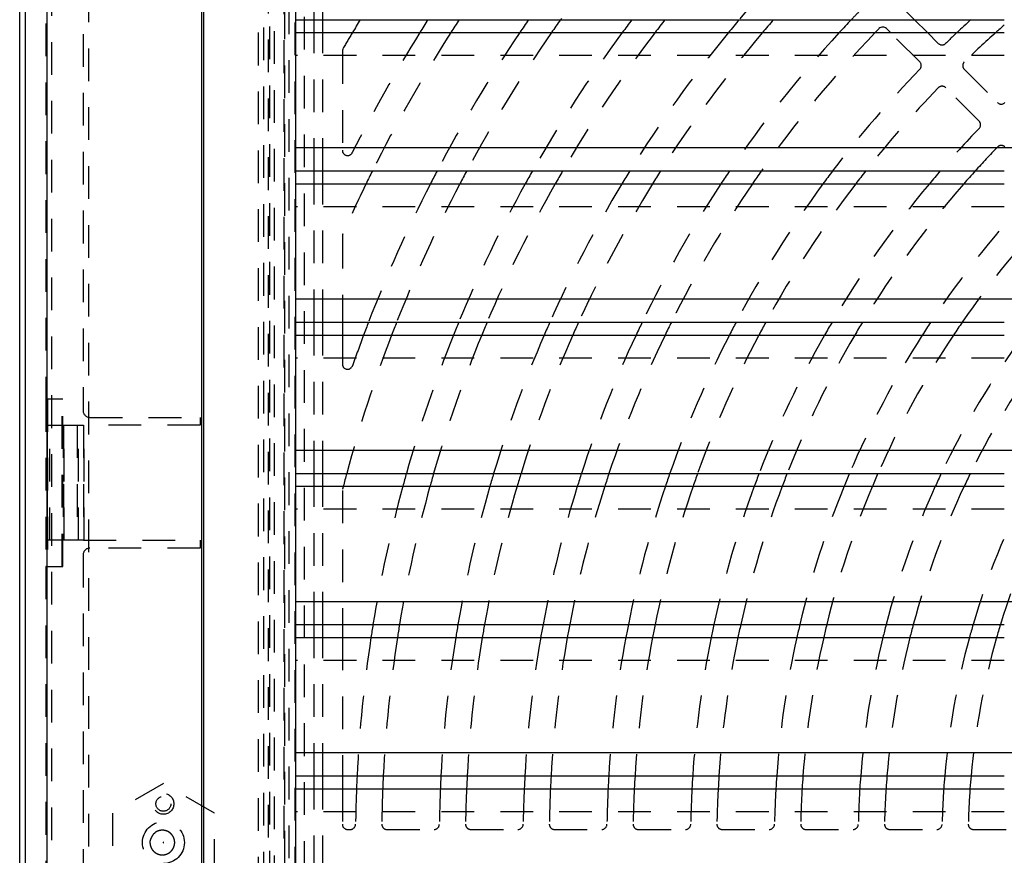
# Model space of a CAD drawing. Extents: x 1.5 to 27.9, y 0.7 to 20.5.
# Tile 5 of 34: x 1.5 to 5.2, y 7.5 to 10.7. Entities that reach past the tile are written whole.
import ezdxf

# ---------------------------------------------------------------- set-up
doc = ezdxf.new("R2010")
doc.units = 0
doc.linetypes.add('HIDDEN', pattern=[0.1875, 0.125, -0.0625])
doc.layers.add('ACSRY', color=30, linetype='CONTINUOUS')

# ---------------------------------------------------------------- blocks, each defined once
blk = doc.blocks.new('*E2')
at = {"layer": 'ACSRY', "color": 30, "linetype": 'HIDDEN'}
blk.add_circle((0, 0), 1, dxfattribs=at)

msp = doc.modelspace()

# ---------------------------------------------------------------- linework, layer by layer
at = {"layer": 'ACSRY', "color": 30, "linetype": 'HIDDEN'}
for p, q in [((2.4291, 1.7978), (2.4291, 13.396)), ((2.4112, 1.8157), (2.4112, 13.3781)), ((2.3689, 2.0171), (2.3689, 13.1767)), ((1.5773, 13.1311), (1.5773, 2.0626)), ((2.3892, 2.0369), (2.3892, 13.1569)), ((2.4048, 13.1407), (2.4048, 2.053)), ((2.4647, 13.1378), (2.4647, 2.056)), ((2.5079, 2.056), (2.5079, 13.1378)), ((1.7192, 13.1069), (1.7192, 2.0869)), ((2.5438, 2.0775), (2.5438, 13.1163)), ((2.4688, 2.117), (2.4688, 13.0768)), ((2.4837, 13.0619), (2.4837, 2.1319)), ((2.1594, 3.0293), (2.1594, 12.1645)), ((2.5812, 10.7417), (2.5812, 11.2704)), ((2.6136, 10.7417), (2.6136, 11.2704)), ((1.5563, 11.1769), (1.5563, 9.2919)), ((1.6987, 10.9119), (1.6987, 9.2469)), ((2.5112, 10.7417), (2.5112, 10.8294)), ((4.8378, 10.7785), (4.8746, 10.7417)), ((2.5812, 10.1637), (2.5812, 10.6924)), ((2.6136, 10.1637), (2.6136, 10.6924)), ((4.8944, 10.5805), (4.7825, 10.6924)), ((4.9239, 10.6924), (4.9651, 10.6512)), ((2.6887, 10.6209), (2.6887, 10.2425)), ((5.2172, 10.6047), (2.5112, 10.6047)), ((5.0641, 10.5522), (5.1914, 10.4249)), ((5.1207, 10.3542), (4.9934, 10.4815)), ((2.5112, 10.1637), (2.5112, 10.2514)), ((2.5812, 9.5857), (2.5812, 10.1144)), ((2.6136, 9.5857), (2.6136, 10.1144)), ((5.2172, 10.0267), (2.5112, 10.0267)), ((2.6887, 9.9153), (2.6887, 9.5857)), ((2.5112, 9.5857), (2.5112, 9.6734)), ((2.5812, 9.0077), (2.5812, 9.5364)), ((2.6136, 9.0077), (2.6136, 9.5364)), ((2.6887, 9.5364), (2.6887, 9.4258)), ((5.2172, 9.4487), (2.5112, 9.4487)), ((1.5563, 9.2919), (1.5625, 9.2919)), ((1.5563, 9.2919), (1.5563, 8.6519)), ((1.6183, 9.2919), (1.5625, 9.2919)), ((1.5625, 9.2919), (1.5625, 8.6519)), ((1.6212, 9.2919), (1.6183, 9.2919)), ((1.6183, 8.6519), (1.6183, 9.2919)), ((1.6212, 8.6519), (1.6212, 9.2919)), ((1.7237, 9.2219), (2.1457, 9.2219)), ((2.1457, 9.2219), (2.1457, 9.1919)), ((1.5617, 9.1919), (1.6255, 9.1919)), ((1.5617, 9.1919), (1.5617, 8.7519)), ((1.5717, 8.7519), (1.5717, 9.1919)), ((1.6217, 9.1919), (1.6217, 8.7519)), ((1.6237, 9.1919), (1.6237, 8.7519)), ((1.6255, 9.1919), (1.6758, 9.1919)), ((1.6255, 8.7519), (1.6255, 9.1919)), ((1.6758, 9.1919), (1.6805, 9.1919)), ((1.6758, 9.1919), (1.6758, 8.7519)), ((1.6805, 9.1919), (1.7002, 9.1919)), ((1.6805, 8.7519), (1.6805, 9.1919)), ((2.1457, 9.1919), (1.7002, 9.1919)), ((1.7002, 9.1919), (1.7002, 8.7519)), ((1.7023, 8.7519), (1.7023, 9.1919)), ((2.5112, 9.0077), (2.5112, 9.0954)), ((2.5812, 8.4297), (2.5812, 8.9584)), ((2.6136, 8.4297), (2.6136, 8.9584)), ((2.6887, 8.9424), (2.6887, 8.4297)), ((5.2172, 8.8707), (2.5112, 8.8707)), ((1.6255, 8.7519), (1.5617, 8.7519)), ((1.6758, 8.7519), (1.6255, 8.7519)), ((1.6805, 8.7519), (1.6758, 8.7519)), ((1.7002, 8.7519), (1.6805, 8.7519)), ((1.7002, 8.7519), (2.1457, 8.7519)), ((2.1457, 8.7519), (2.1457, 8.7219)), ((1.6987, 8.6969), (1.6987, 6.4969)), ((2.1457, 8.7219), (1.7237, 8.7219)), ((1.5625, 8.6519), (1.5563, 8.6519)), ((1.5563, 8.6519), (1.5563, 6.5419)), ((1.5625, 8.6519), (1.6183, 8.6519)), ((1.6183, 8.6519), (1.6212, 8.6519)), ((2.5112, 8.4297), (2.5112, 8.5174)), ((2.5812, 7.8517), (2.5812, 8.3804)), ((2.6136, 7.8517), (2.6136, 8.3804)), ((2.6887, 8.3804), (2.6887, 7.8517)), ((5.2172, 8.2927), (2.5112, 8.2927)), ((2.5112, 7.8517), (2.5112, 7.9394)), ((2.0052, 7.822), (1.8102, 7.7095)), ((2.2002, 7.7095), (2.0052, 7.822)), ((2.5812, 7.2737), (2.5812, 7.8024)), ((2.6136, 7.2737), (2.6136, 7.8024)), ((2.6887, 7.8024), (2.6887, 7.6669)), ((5.2172, 7.7147), (2.5112, 7.7147)), ((1.8102, 7.7095), (1.8102, 7.4843)), ((2.2002, 7.4843), (2.2002, 7.7095)), ((2.7087, 7.6469), (2.7192, 7.6469)), ((2.8592, 7.6469), (3.0392, 7.6469)), ((3.1792, 7.6469), (3.3592, 7.6469)), ((3.4992, 7.6469), (3.6793, 7.6469)), ((3.8193, 7.6469), (3.9993, 7.6469)), ((4.1393, 7.6469), (4.3194, 7.6469)), ((4.4594, 7.6469), (4.6394, 7.6469)), ((4.7795, 7.6469), (4.9595, 7.6469)), ((5.0995, 7.6469), (5.2796, 7.6469))]:
    msp.add_line(p, q, dxfattribs=at)
at = {"layer": 'ACSRY', "color": 30, "linetype": 'CONTINUOUS'}
for p, q in [((2.1525, 1.8062), (2.1525, 13.3876)), ((2.1577, 13.3876), (2.1577, 1.8062)), ((1.4562, 2.0414), (1.4562, 13.1524)), ((1.4779, 2.0631), (1.4779, 13.1307)), ((1.5599, 13.1307), (1.5599, 2.0631)), ((2.5112, 10.2514), (2.5112, 10.7417)), ((2.5112, 10.7417), (5.2172, 10.7417)), ((2.5812, 10.6924), (2.5812, 10.7417)), ((2.6136, 10.6924), (2.6136, 10.7417)), ((4.8746, 10.7417), (4.9239, 10.6924)), ((2.5112, 10.6924), (5.2172, 10.6924)), ((4.7825, 10.6924), (4.7671, 10.7078)), ((13.3862, 10.2514), (2.5112, 10.2514)), ((2.5112, 9.6734), (2.5112, 10.1637)), ((2.5112, 10.1637), (5.2172, 10.1637)), ((2.5812, 10.1144), (2.5812, 10.1637)), ((2.6136, 10.1144), (2.6136, 10.1637)), ((2.5112, 10.1144), (5.2172, 10.1144)), ((13.3862, 9.6734), (2.5112, 9.6734)), ((2.5112, 9.0954), (2.5112, 9.5857)), ((2.5112, 9.5857), (5.2172, 9.5857)), ((2.5812, 9.5364), (2.5812, 9.5857)), ((2.6136, 9.5364), (2.6136, 9.5857)), ((2.6887, 9.5857), (2.6887, 9.5364)), ((2.5112, 9.5364), (5.2172, 9.5364)), ((13.3862, 9.0954), (2.5112, 9.0954)), ((2.5112, 8.5174), (2.5112, 9.0077)), ((2.5112, 9.0077), (5.2172, 9.0077)), ((2.5812, 8.9584), (2.5812, 9.0077)), ((2.6136, 8.9584), (2.6136, 9.0077)), ((2.5112, 8.9584), (5.2172, 8.9584)), ((13.3862, 8.5174), (2.5112, 8.5174)), ((2.5112, 7.9394), (2.5112, 8.4297)), ((2.5112, 8.4297), (5.2172, 8.4297)), ((2.5812, 8.3804), (2.5812, 8.4297)), ((2.6136, 8.3804), (2.6136, 8.4297)), ((2.6887, 8.4297), (2.6887, 8.3804)), ((2.5112, 8.3804), (5.2172, 8.3804)), ((13.3862, 7.9394), (2.5112, 7.9394)), ((2.5112, 7.3614), (2.5112, 7.8517)), ((2.5112, 7.8517), (5.2172, 7.8517)), ((2.5812, 7.8024), (2.5812, 7.8517)), ((2.6136, 7.8024), (2.6136, 7.8517)), ((2.6887, 7.8517), (2.6887, 7.8024)), ((2.5112, 7.8024), (5.2172, 7.8024))]:
    msp.add_line(p, q, dxfattribs=at)
at = {"layer": 'ACSRY', "color": 30, "linetype": 'HIDDEN'}
for points in [[(1.9676, 7.6302), (1.9722, 7.6341, -0.030155), (1.9771, 7.6374, -0.029622), (1.9823, 7.6401, -0.031496), (1.9879, 7.6421, -0.033063), (1.9943, 7.6434, -0.032464), (2.001, 7.6439, -0.035755), (2.0081, 7.6434, -0.03719), (2.0152, 7.6418, -0.038334), (2.022, 7.639, -0.038531), (2.0284, 7.6353, -0.038977), (2.034, 7.6305, -0.038925), (2.0388, 7.6251, -0.037839), (2.0426, 7.6193, -0.037238), (2.0454, 7.6131, -0.035417), (2.0472, 7.607, -0.034159), (2.0481, 7.6011, -0.030455), (2.0483, 7.5954, -0.031759), (2.0477, 7.5896, -0.032422), (2.0463, 7.5836, -0.031093), (2.0441, 7.5774, -0.034906), (2.0407, 7.5714, -0.03653), (2.0364, 7.5657, -0.037886), (2.0312, 7.5607, -0.038171), (2.0251, 7.5564, -0.039008), (2.0185, 7.5532, -0.039026), (2.0115, 7.551, -0.038252), (2.0044, 7.55, -0.037809), (1.9975, 7.55, -0.036396), (1.9909, 7.5509, -0.035038), (1.9849, 7.5527, -0.030901), (1.9794, 7.555, -0.033129), (1.9742, 7.5582, -0.035253), (1.9691, 7.5623, -0.03184), (1.9643, 7.5673, -0.033675), (1.9604, 7.5729, -0.038012), (1.9573, 7.5791, -0.042727), (1.9554, 7.5857, -0.033887), (1.9541, 7.5921, -0.012378), (1.9533, 7.5981, -0.045103), (1.9546, 7.6056, -0.083713), (1.9595, 7.6164, -0.040117), (1.9676, 7.6302, -0.019479)], [(2.0045, 7.5975), (2.0046, 7.5975, -0.030343), (2.0047, 7.5976, -0.031432), (2.0048, 7.5977, -0.033167), (2.0049, 7.5977, -0.03261), (2.005, 7.5977, -0.031798), (2.0051, 7.5978, -0.035299), (2.0053, 7.5977, -0.036552), (2.0054, 7.5977, -0.038034), (2.0055, 7.5977, -0.038444), (2.0056, 7.5976, -0.039118), (2.0058, 7.5975, -0.039046), (2.0058, 7.5974, -0.038121), (2.0059, 7.5973, -0.037753), (2.006, 7.5972, -0.036307), (2.006, 7.5971, -0.034681), (2.0061, 7.597, -0.030842), (2.0061, 7.5969, -0.0322), (2.0061, 7.5968, -0.031742), (2.006, 7.5967, -0.030399), (2.006, 7.5966, -0.034163), (2.006, 7.5965, -0.035529), (2.0059, 7.5963, -0.03728), (2.0058, 7.5962, -0.037878), (2.0057, 7.5962, -0.039019), (2.0056, 7.5961, -0.039059), (2.0054, 7.596, -0.038448), (2.0053, 7.596, -0.038441), (2.0052, 7.596, -0.037729), (2.0051, 7.596, -0.035609), (2.0049, 7.596, -0.030802), (2.0048, 7.5961, -0.033878), (2.0047, 7.5961, -0.035175), (2.0046, 7.5962, -0.030912), (2.0045, 7.5963, -0.033169), (2.0045, 7.5964, -0.037996), (2.0044, 7.5965, -0.043232), (2.0044, 7.5966, -0.03368), (2.0043, 7.5967, -0.011519), (2.0043, 7.5968, -0.045356), (2.0043, 7.597, -0.085081), (2.0044, 7.5972, -0.039885), (2.0045, 7.5975, -0.019351)]]:
    msp.add_lwpolyline(points, format="xyb", dxfattribs=at)
for centre, radius in [((2.0052, 7.7449), 0.0285), ((2.0052, 7.5969), 0.08)]:
    msp.add_circle(centre, radius, dxfattribs=at)
for centre, radius, start, end in [((7.9487, 7.5969), 5.53, 138.3724, 145.3415), ((7.9487, 7.5969), 5.43, 137.4278, 144.6088), ((7.9487, 7.5969), 4.25, 120.1911, 132.2722), ((7.9487, 7.5969), 5.21, 135.7669, 142.871), ((7.9487, 7.5969), 4.89, 135.8169, 139.9757), ((7.9487, 7.5969), 4.57, 135.8738, 136.5166), ((7.9487, 7.5969), 6.07, 149.33836, 150.01035), ((7.9487, 7.5969), 5.85, 148.05228, 153.21129), ((7.9487, 7.5969), 5.75, 147.42876, 153.48685), ((7.9487, 7.5969), 5.53, 145.9605, 152.344), ((7.9487, 7.5969), 5.43, 145.2446, 151.7896), ((7.9487, 7.5969), 5.21, 143.5482, 150.4837), ((7.9487, 7.5969), 5.11, 142.7155, 149.8469), ((7.9487, 7.5969), 4.89, 140.7262, 148.3377), ((7.9487, 7.5969), 4.79, 139.7411, 147.597), ((7.9487, 7.5969), 4.57, 137.3629, 145.8288), ((7.9487, 7.5969), 4.47, 136.1712, 144.9541), ((7.9487, 7.5969), 4.25, 133.2515, 134.0607), ((7.9487, 7.5969), 4.15, 131.7632, 134.0288), ((4.9792, 10.6653), 0.02, 225.0021, 314.0606), ((2.7087, 10.6209), 0.02, 150.0103, 180), ((4.8802, 10.5663), 0.02, 315.9391, 45.0013), ((5.0782, 10.5663), 0.02, 134.029, 224.9955), ((7.9487, 7.5969), 4.25, 135.9393, 142.8461), ((7.9487, 7.5969), 4.15, 135.9712, 141.7926), ((4.9793, 10.4673), 0.02, 44.9983, 135.9723), ((5.2055, 10.439), 0.02, 225.0017, 313.9835), ((5.1066, 10.34), 0.02, 316.0133, 45.0032), ((7.9487, 7.5969), 3.93, 136.0154, 139.2217), ((2.7087, 10.2425), 0.02, 180, 333.2113), ((7.9487, 7.5969), 3.83, 136.0527, 137.9185), ((5.2056, 10.241), 0.02, 44.9988, 136.053), ((7.9487, 7.5969), 5.75, 154.03474, 156.13272), ((7.9487, 7.5969), 5.53, 152.9194, 158.9218), ((7.9487, 7.5969), 5.43, 152.3785, 158.5146), ((7.9487, 7.5969), 5.21, 151.105, 157.5591), ((7.9487, 7.5969), 5.11, 150.4843, 157.0952), ((7.9487, 7.5969), 4.89, 149.0142, 156.0016), ((7.9487, 7.5969), 4.79, 148.2931, 155.4679), ((7.9487, 7.5969), 4.57, 146.5729, 154.2026), ((7.9487, 7.5969), 4.47, 145.7227, 153.5814), ((7.9487, 7.5969), 4.25, 143.6758, 152.0982), ((7.9487, 7.5969), 4.15, 142.654, 151.3647), ((7.9487, 7.5969), 3.93, 140.1645, 149.5982), ((7.9487, 7.5969), 3.83, 138.9049, 148.7164), ((7.9487, 7.5969), 3.61, 136.1049, 146.5699), ((7.9487, 7.5969), 3.51, 136.1493, 145.4855), ((2.7087, 9.9153), 0.02, 156.1327, 180), ((7.9487, 7.5969), 5.43, 159.0728, 164.9407), ((7.9487, 7.5969), 5.53, 159.4684, 160.7596), ((7.9487, 7.5969), 5.21, 158.1446, 164.2887), ((7.9487, 7.5969), 5.11, 157.6942, 163.973), ((7.9487, 7.5969), 4.89, 156.6326, 163.2312), ((7.9487, 7.5969), 4.79, 156.1148, 162.8704), ((7.9487, 7.5969), 4.57, 154.8874, 162.0183), ((7.9487, 7.5969), 4.47, 154.2852, 161.6018), ((7.9487, 7.5969), 4.25, 152.848, 160.6124), ((7.9487, 7.5969), 4.15, 152.1376, 160.1258), ((7.9487, 7.5969), 3.93, 150.4284, 158.962), ((7.9487, 7.5969), 3.83, 149.5759, 158.3855), ((7.9487, 7.5969), 3.61, 147.5029, 156.9952), ((7.9487, 7.5969), 3.51, 146.4569, 156.3003), ((7.9487, 7.5969), 3.29, 143.8775, 154.6073), ((7.9487, 7.5969), 3.19, 142.5554, 153.7517), ((2.7087, 9.4258), 0.02, 180, 340.7596), ((1.7237, 9.2469), 0.025, 180, 270), ((7.9487, 7.5969), 5.43, 165.4789, 165.5985), ((7.9487, 7.5969), 5.21, 164.8513, 170.8018), ((7.9487, 7.5969), 5.11, 164.5476, 170.6202), ((7.9487, 7.5969), 4.89, 163.8338, 170.1941), ((7.9487, 7.5969), 4.79, 163.4867, 169.9873), ((7.9487, 7.5969), 4.57, 162.6672, 169.5), ((7.9487, 7.5969), 4.47, 162.2667, 169.2623), ((7.9487, 7.5969), 4.25, 161.3157, 168.6993), ((7.9487, 7.5969), 4.15, 160.8482, 168.4233), ((7.9487, 7.5969), 3.93, 159.7304, 167.7655), ((7.9487, 7.5969), 3.83, 159.177, 167.4409), ((7.9487, 7.5969), 3.61, 157.8429, 166.6618), ((7.9487, 7.5969), 3.51, 157.1766, 166.2745), ((7.9487, 7.5969), 3.29, 155.5544, 165.3368), ((7.9487, 7.5969), 3.19, 154.7352, 164.8663), ((7.9487, 7.5969), 2.97, 152.715, 163.7153), ((7.9487, 7.5969), 2.87, 151.6803, 163.1312), ((1.7237, 8.6969), 0.025, 90, 180), ((7.9487, 7.5969), 5.21, 171.3508, 177.1966), ((7.9487, 7.5969), 5.11, 171.1802, 177.1417), ((7.9487, 7.5969), 4.89, 170.78, 177.0129), ((7.9487, 7.5969), 4.79, 170.5858, 176.9505), ((7.9487, 7.5969), 4.57, 170.1282, 176.8036), ((7.9487, 7.5969), 4.47, 169.9051, 176.732), ((7.9487, 7.5969), 4.25, 169.3766, 176.5626), ((7.9487, 7.5969), 4.15, 169.1175, 176.4797), ((7.9487, 7.5969), 3.93, 168.5002, 176.2824), ((7.9487, 7.5969), 3.83, 168.1957, 176.1852), ((7.9487, 7.5969), 3.61, 167.465, 175.9523), ((7.9487, 7.5969), 3.51, 167.1018, 175.8368), ((7.9487, 7.5969), 3.29, 166.2229, 175.5579), ((7.9487, 7.5969), 3.19, 165.782, 175.4183), ((7.9487, 7.5969), 2.97, 164.7041, 175.0781), ((7.9487, 7.5969), 2.87, 164.1573, 174.9062), ((7.9487, 7.5969), 5.21, 177.7395, 179.2331), ((7.9487, 7.5969), 5.11, 177.6952, 179.212), ((7.9487, 7.5969), 4.89, 177.5915, 179.1831), ((7.9487, 7.5969), 4.79, 177.5411, 179.1592), ((7.9487, 7.5969), 4.57, 177.4227, 179.1262), ((7.9487, 7.5969), 4.47, 177.365, 179.0987), ((7.9487, 7.5969), 4.25, 177.2285, 179.0607), ((7.9487, 7.5969), 4.15, 177.1617, 179.0288), ((7.9487, 7.5969), 3.93, 177.0026, 178.9846), ((7.9487, 7.5969), 3.83, 176.9243, 178.9473), ((7.9487, 7.5969), 3.61, 176.7367, 178.895), ((7.9487, 7.5969), 3.51, 176.6436, 178.8507), ((7.9487, 7.5969), 3.29, 176.4189, 178.7882), ((7.9487, 7.5969), 3.19, 176.3064, 178.7347), ((7.9487, 7.5969), 2.97, 176.0324, 178.6585), ((7.9487, 7.5969), 2.87, 175.8939, 178.5926), ((2.7087, 7.6669), 0.02, 180, 270), ((2.7192, 7.6669), 0.02, 270, 359.2331), ((2.8592, 7.6669), 0.02, 179.212, 270), ((3.0392, 7.6669), 0.02, 270, 359.1831), ((3.1792, 7.6669), 0.02, 179.1592, 270), ((3.3592, 7.6669), 0.02, 270, 359.1262), ((3.4992, 7.6669), 0.02, 179.0987, 270), ((3.6793, 7.6669), 0.02, 270, 359.0607), ((3.8193, 7.6669), 0.02, 179.0288, 270), ((3.9993, 7.6669), 0.02, 270, 358.9846), ((4.1393, 7.6669), 0.02, 178.9473, 270), ((4.3194, 7.6669), 0.02, 270, 358.8951), ((4.4594, 7.6669), 0.02, 178.8507, 270), ((4.6394, 7.6669), 0.02, 270, 358.7882), ((4.7795, 7.6669), 0.02, 178.7347, 270), ((4.9595, 7.6669), 0.02, 270, 358.6585), ((5.0995, 7.6669), 0.02, 178.5926, 270)]:
    msp.add_arc(centre, radius, start, end, dxfattribs=at)
at = {"layer": 'ACSRY', "color": 30, "linetype": 'CONTINUOUS'}
for centre, radius, start, end in [((7.9487, 7.5969), 6.07, 148.79564, 149.33836), ((7.9487, 7.5969), 5.85, 147.48123, 148.05228), ((7.9487, 7.5969), 5.75, 146.84369, 147.42876), ((7.9487, 7.5969), 5.53, 145.3415, 145.9605), ((7.9487, 7.5969), 5.43, 144.6088, 145.2446), ((7.9487, 7.5969), 5.21, 142.871, 143.5482), ((7.9487, 7.5969), 5.11, 142.0172, 142.7155), ((7.9487, 7.5969), 4.89, 139.9757, 140.7262), ((7.9487, 7.5969), 4.79, 138.9636, 139.7411), ((7.9487, 7.5969), 4.57, 136.5166, 137.3629), ((7.9487, 7.5969), 4.25, 132.2722, 133.2515), ((7.9487, 7.5969), 4.15, 131.1621, 131.7632), ((7.9487, 7.5969), 4.47, 135.9013, 136.1712), ((4.7529, 10.6936), 0.02, 44.9968, 135.9035), ((7.9487, 7.5969), 5.75, 153.48685, 154.03474), ((7.9487, 7.5969), 5.53, 152.344, 152.9194), ((7.9487, 7.5969), 5.43, 151.7896, 152.3785), ((7.9487, 7.5969), 5.21, 150.4837, 151.105), ((7.9487, 7.5969), 5.11, 149.8469, 150.4843), ((7.9487, 7.5969), 4.89, 148.3377, 149.0142), ((7.9487, 7.5969), 4.79, 147.597, 148.2931), ((7.9487, 7.5969), 4.57, 145.8288, 146.5729), ((7.9487, 7.5969), 4.47, 144.9541, 145.7227), ((7.9487, 7.5969), 4.25, 142.8461, 143.6758), ((7.9487, 7.5969), 4.15, 141.7926, 142.654), ((7.9487, 7.5969), 3.93, 139.2217, 140.1645), ((7.9487, 7.5969), 3.83, 137.9185, 138.9049), ((7.9487, 7.5969), 5.53, 158.9218, 159.4684), ((7.9487, 7.5969), 5.43, 158.5146, 159.0728), ((7.9487, 7.5969), 5.21, 157.5591, 158.1446), ((7.9487, 7.5969), 5.11, 157.0952, 157.6942), ((7.9487, 7.5969), 4.89, 156.0016, 156.6326), ((7.9487, 7.5969), 4.79, 155.4679, 156.1148), ((7.9487, 7.5969), 4.57, 154.2026, 154.8874), ((7.9487, 7.5969), 4.47, 153.5814, 154.2852), ((7.9487, 7.5969), 4.25, 152.0982, 152.848), ((7.9487, 7.5969), 4.15, 151.3647, 152.1376), ((7.9487, 7.5969), 3.93, 149.5982, 150.4284), ((7.9487, 7.5969), 3.83, 148.7164, 149.5759), ((7.9487, 7.5969), 3.61, 146.5699, 147.5029), ((7.9487, 7.5969), 3.51, 145.4855, 146.4569), ((7.9487, 7.5969), 5.43, 164.9407, 165.4789), ((7.9487, 7.5969), 5.21, 164.2887, 164.8513), ((7.9487, 7.5969), 5.11, 163.973, 164.5476), ((7.9487, 7.5969), 4.89, 163.2312, 163.8338), ((7.9487, 7.5969), 4.79, 162.8704, 163.4867), ((7.9487, 7.5969), 4.57, 162.0183, 162.6672), ((7.9487, 7.5969), 4.47, 161.6018, 162.2667), ((7.9487, 7.5969), 4.25, 160.6124, 161.3157), ((7.9487, 7.5969), 4.15, 160.1258, 160.8482), ((7.9487, 7.5969), 3.93, 158.962, 159.7304), ((7.9487, 7.5969), 3.83, 158.3855, 159.177), ((7.9487, 7.5969), 3.61, 156.9952, 157.8429), ((7.9487, 7.5969), 3.51, 156.3003, 157.1766), ((7.9487, 7.5969), 3.29, 154.6073, 155.5544), ((7.9487, 7.5969), 3.19, 153.7517, 154.7352), ((7.9487, 7.5969), 5.21, 170.8018, 171.3508), ((7.9487, 7.5969), 5.11, 170.6202, 171.1802), ((7.9487, 7.5969), 4.89, 170.1941, 170.78), ((7.9487, 7.5969), 4.79, 169.9873, 170.5858), ((7.9487, 7.5969), 4.57, 169.5, 170.1282), ((7.9487, 7.5969), 4.47, 169.2623, 169.9051), ((7.9487, 7.5969), 4.25, 168.6993, 169.3766), ((7.9487, 7.5969), 4.15, 168.4233, 169.1175), ((7.9487, 7.5969), 3.93, 167.7655, 168.5002), ((7.9487, 7.5969), 3.83, 167.4409, 168.1957), ((7.9487, 7.5969), 3.61, 166.6618, 167.465), ((7.9487, 7.5969), 3.51, 166.2745, 167.1018), ((7.9487, 7.5969), 3.29, 165.3368, 166.2229), ((7.9487, 7.5969), 3.19, 164.8663, 165.782), ((7.9487, 7.5969), 2.97, 163.7153, 164.7041), ((7.9487, 7.5969), 2.87, 163.1312, 164.1573), ((7.9487, 7.5969), 5.21, 177.1966, 177.7395), ((7.9487, 7.5969), 5.11, 177.1417, 177.6952), ((7.9487, 7.5969), 4.89, 177.0129, 177.5915), ((7.9487, 7.5969), 4.79, 176.9505, 177.5411), ((7.9487, 7.5969), 4.57, 176.8036, 177.4227), ((7.9487, 7.5969), 4.47, 176.732, 177.365), ((7.9487, 7.5969), 4.25, 176.5626, 177.2285), ((7.9487, 7.5969), 4.15, 176.4797, 177.1617), ((7.9487, 7.5969), 3.93, 176.2824, 177.0026), ((7.9487, 7.5969), 3.83, 176.1852, 176.9243), ((7.9487, 7.5969), 3.61, 175.9523, 176.7367), ((7.9487, 7.5969), 3.51, 175.8368, 176.6436), ((7.9487, 7.5969), 3.29, 175.5579, 176.4189), ((7.9487, 7.5969), 3.19, 175.4183, 176.3064), ((7.9487, 7.5969), 2.97, 175.0781, 176.0324), ((7.9487, 7.5969), 2.87, 174.9062, 175.8939)]:
    msp.add_arc(centre, radius, start, end, dxfattribs=at)

# ---------------------------------------------------------------- block references
at = {"layer": 'ACSRY', "color": 30, "xscale": 0.039937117, "yscale": 0.039936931, "zscale": 0.039937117}
msp.add_blockref('*E2', (2.0052, 7.7449), dxfattribs=at)

doc.saveas('drawing.dxf')
